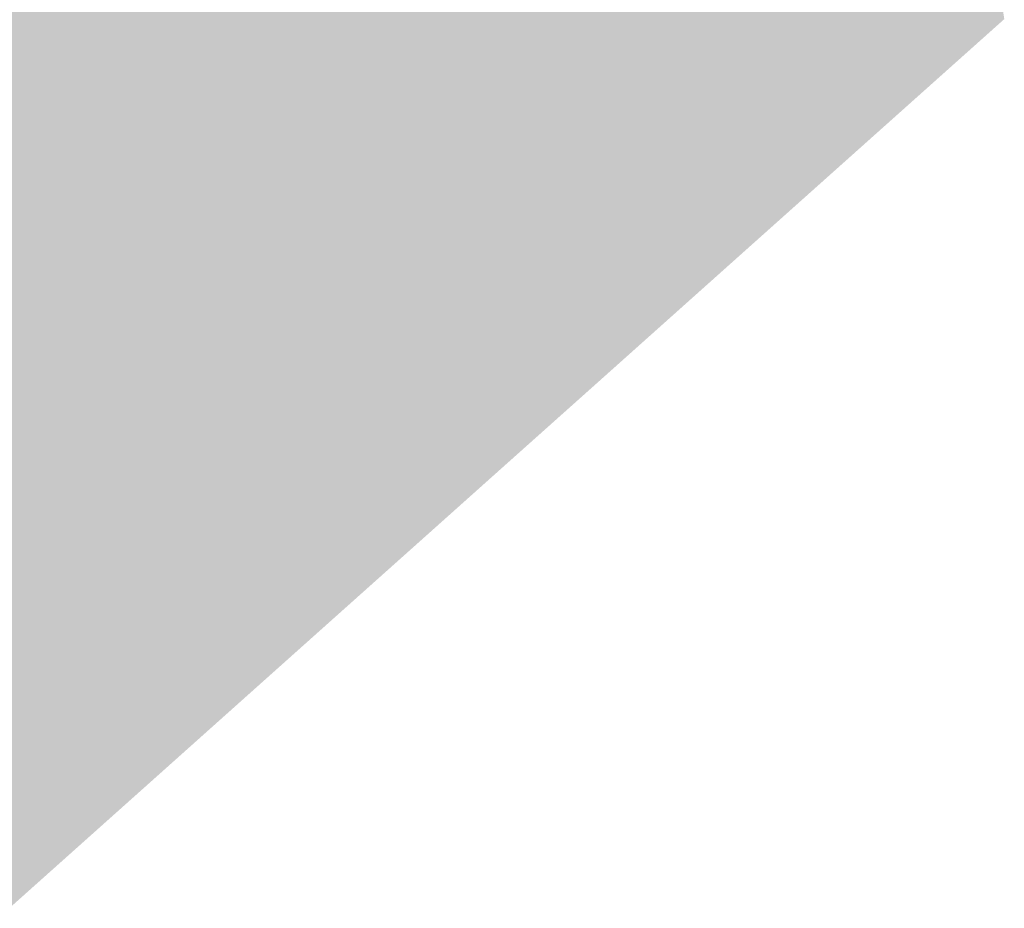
# Model space of a CAD drawing. Header units: metres. Extents: x 31144 to 66544, y 390912 to 402712.
# Tile 8 of 45: x 66237 to 66263, y 402594 to 402617. Entities that reach past the tile are written whole.
import ezdxf

# ---------------------------------------------------------------- set-up
doc = ezdxf.new("R2010")
doc.units = ezdxf.units.M
doc.layers.add('GM-C3D-SURFACE-TIN', color=7, linetype='Continuous')

msp = doc.modelspace()

# ---------------------------------------------------------------- linework, layer by layer
at = {"layer": 'GM-C3D-SURFACE-TIN', "color": 160, "linetype": 'Continuous', "lineweight": -3}
for points in [[(66206.956, 402618.467), (66208.542, 402616.144), (66244.385, 402651.529)], [(66208.542, 402616.144), (66245.467, 402650.784), (66244.385, 402651.529)], [(66208.542, 402616.144), (66210.127, 402613.822), (66245.467, 402650.784)], [(66210.127, 402613.822), (66247.765, 402649.305), (66245.467, 402650.784)], [(66210.127, 402613.822), (66211.713, 402611.5), (66247.765, 402649.305)], [(66211.713, 402611.5), (66251.925, 402607.528), (66247.765, 402649.305)], [(66250.063, 402647.825), (66247.765, 402649.305), (66251.925, 402607.528)], [(66250.063, 402647.825), (66251.925, 402607.528), (66254.152, 402609.519)], [(66252.362, 402646.345), (66250.063, 402647.825), (66254.152, 402609.519)], [(66252.362, 402646.345), (66254.152, 402609.519), (66256.379, 402611.51)], [(66254.66, 402644.865), (66252.362, 402646.345), (66256.379, 402611.51)], [(66254.66, 402644.865), (66256.379, 402611.51), (66258.606, 402613.5)], [(66256.958, 402643.386), (66254.66, 402644.865), (66258.606, 402613.5)], [(66256.958, 402643.386), (66258.606, 402613.5), (66260.834, 402615.491)], [(66259.256, 402641.906), (66256.958, 402643.386), (66260.834, 402615.491)], [(66259.256, 402641.906), (66260.834, 402615.491), (66263.061, 402617.481)], [(66211.713, 402611.5), (66249.697, 402605.538), (66251.925, 402607.528)], [(66211.713, 402611.5), (66213.298, 402609.178), (66249.697, 402605.538)], [(66213.298, 402609.178), (66247.47, 402603.547), (66249.697, 402605.538)], [(66213.298, 402609.178), (66214.884, 402606.856), (66247.47, 402603.547)], [(66214.884, 402606.856), (66245.243, 402601.557), (66247.47, 402603.547)], [(66214.884, 402606.856), (66216.47, 402604.534), (66245.243, 402601.557)], [(66216.47, 402604.534), (66243.015, 402599.566), (66245.243, 402601.557)], [(66216.47, 402604.534), (66218.055, 402602.212), (66243.015, 402599.566)], [(66218.055, 402602.212), (66240.788, 402597.575), (66243.015, 402599.566)], [(66218.055, 402602.212), (66219.641, 402599.89), (66240.788, 402597.575)], [(66219.641, 402599.89), (66238.561, 402595.585), (66240.788, 402597.575)], [(66219.641, 402599.89), (66221.226, 402597.568), (66238.561, 402595.585)], [(66221.226, 402597.568), (66236.333, 402593.594), (66238.561, 402595.585)]]:
    msp.add_solid(points, dxfattribs=at)

doc.saveas('drawing.dxf')
